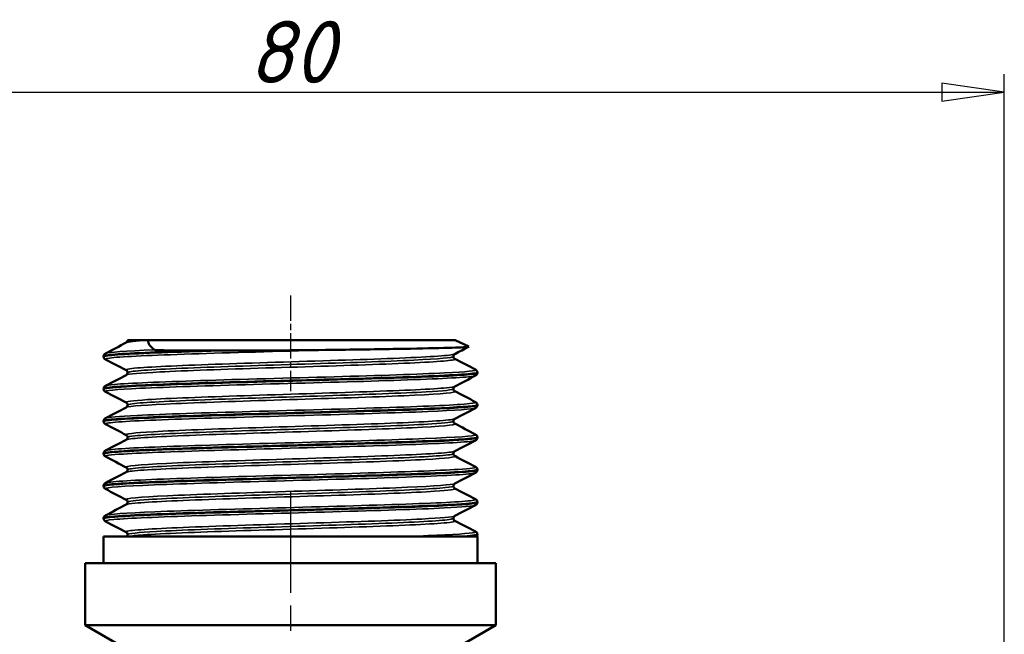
# Model space of a CAD drawing. Header units: millimetres. Extents: x -616 to 1578, y -69 to 356.
# Tile 8 of 13: x 57 to 112, y 220 to 254. Entities that reach past the tile are written whole.
import ezdxf

# ---------------------------------------------------------------- set-up
doc = ezdxf.new("R2010")
doc.units = ezdxf.units.MM
doc.linetypes.add('CHAIN', pattern=[0.7087, 0.4724, -0.0591, 0.1181, -0.0591])
for name, color, linetype, lineweight in [('Видимые тонкие (ГОСТ)', 7, 'Continuous', 35), ('Видимый контур (ГОСТ)', 7, 'Continuous', 50), ('Осевая линия (ГОСТ)', 7, 'Continuous', 25), ('Размер (ГОСТ)', 7, 'Continuous', 25)]:
    doc.layers.add(name, color=color, linetype=linetype, lineweight=lineweight)
doc.styles.add('Обычный текст (ГОСТ)', font='GOST Common Italic.ttf')
doc.dimstyles.new('Обычный (ГОСТ)', dxfattribs={"dimtxt": 3.5, "dimasz": 3.5, "dimexe": 1, "dimexo": 0, "dimgap": 0.5, "dimtad": 1, "dimrnd": 1e-08, "dimtxsty": 'Обычный текст (ГОСТ)', "dimblk": 'Filled-1', "dimcen": 0.09, "dimdle": 15, "dimclrd": 256, "dimclre": 256, "dimclrt": 256, "dimazin": 2, "dimtfac": 0.714286, "dimtdec": 3, "dimtmove": 0, "dimatfit": 3, "dimfxl": 1, "dimtolj": 1, "dimlwd": 25, "dimlwe": 25, "dimarcsym": 0})

# ---------------------------------------------------------------- blocks, each defined once
blk = doc.blocks.new('Filled-1')
at = {"color": 0}
for p, q in [((0, 0), (-1, 0.143)), ((-1, 0.143), (-1, -0.143)), ((-1, 0), (0, 0)), ((-1, -0.143), (0, 0))]:
    blk.add_line(p, q, dxfattribs=at)
at = {"color": 0, "flags": 128}
blk.add_lwpolyline([(-1, -0.143), (0, 0), (-1, 0.143), (-1, -0.143)], dxfattribs=at)
at = {"color": 0}
blk.add_solid([(-1, -0.143), (0, 0), (-1, 0.143), (-1, -0.143)], dxfattribs=at)
blk = doc.blocks.new('*D8')
at = {"layer": 'Defpoints', "color": 0, "linetype": 'Continuous', "transparency": 16777216}
for p in [(111.851, 249.969), (31.851, 211.073), (111.851, 211.073)]:
    blk.add_point(p, dxfattribs=at)
at = {"layer": 'Размер (ГОСТ)', "linetype": 'Continuous', "lineweight": 25, "transparency": 16777216}
for p, q in [((31.851, 211.073), (31.851, 250.969)), ((111.851, 211.073), (111.851, 250.969)), ((35.351, 249.969), (108.351, 249.969))]:
    blk.add_line(p, q, dxfattribs=at)
at = {"layer": 'Размер (ГОСТ)', "linetype": 'Continuous', "lineweight": 25, "transparency": 16777216, "xscale": 3.5, "yscale": 3.5, "zscale": 3.5, "rotation": 180}
blk.add_blockref('Filled-1', (31.851, 249.969), dxfattribs=at)
at = {"layer": 'Размер (ГОСТ)', "linetype": 'Continuous', "lineweight": 25, "transparency": 16777216, "xscale": 3.5, "yscale": 3.5, "zscale": 3.5}
blk.add_blockref('Filled-1', (111.851, 249.969), dxfattribs=at)
at = {"layer": 'Размер (ГОСТ)', "linetype": 'Continuous', "lineweight": 25, "transparency": 16777216, "insert": (69.481, 253.969), "char_height": 3.5, "attachment_point": 1, "style": 'Обычный текст (ГОСТ)'}
blk.add_mtext('\\A1;80', dxfattribs=at)

msp = doc.modelspace()

# ---------------------------------------------------------------- linework, layer by layer
at = {"layer": 'Видимые тонкие (ГОСТ)'}
for points in [[(63.856, 236.057), (63.149, 236.013), (62.742, 235.968), (62.654, 235.924)], [(62.721, 236.058), (62.721, 236.058), (62.721, 236.058), (62.721, 236.058)], [(64.236, 235.518), (62.603, 235.451), (61.616, 235.384), (61.483, 235.317)]]:
    msp.add_open_spline(points, degree=3, dxfattribs=at)
for points, knots in [([(74.209, 235.518), (71.692, 235.446), (68.958, 235.374), (66.712, 235.302), (64.467, 235.23), (62.731, 235.158), (61.952, 235.086), (61.576, 235.051), (61.424, 235.017), (61.491, 234.982)], [7.624917, 7.624917, 7.624917, 7.624917, 8.371723, 8.371723, 8.371723, 9.118284, 9.118284, 9.118284, 9.478201, 9.478201, 9.478201, 9.478201]), ([(81.048, 235.283), (80.973, 235.245), (80.658, 235.206), (80.11, 235.168), (79.059, 235.093), (77.162, 235.019), (74.935, 234.945), (72.708, 234.871), (70.176, 234.797), (68.026, 234.723), (65.877, 234.649), (64.134, 234.575), (63.269, 234.501), (62.78, 234.459), (62.575, 234.417), (62.654, 234.375)], [6.343323, 6.343323, 6.343323, 6.343323, 6.744164, 6.744164, 6.744164, 7.513046, 7.513046, 7.513046, 8.281678, 8.281678, 8.281678, 9.050063, 9.050063, 9.050063, 9.484916, 9.484916, 9.484916, 9.484916]), ([(80.98, 235.15), (80.976, 235.081), (80.178, 235.012), (78.761, 234.944), (77.229, 234.869), (74.989, 234.795), (72.653, 234.721), (70.318, 234.647), (67.913, 234.573), (66.094, 234.498), (64.275, 234.424), (63.062, 234.35), (62.785, 234.276), (62.743, 234.264), (62.722, 234.253), (62.723, 234.242)], [6.283185, 6.283185, 6.283185, 6.283185, 6.995485, 6.995485, 6.995485, 7.766038, 7.766038, 7.766038, 8.536344, 8.536344, 8.536344, 9.306409, 9.306409, 9.306409, 9.424778, 9.424778, 9.424778, 9.424778]), ([(81.05, 235.016), (81.097, 234.992), (81.055, 234.969), (80.918, 234.945), (80.486, 234.871), (79.123, 234.797), (77.198, 234.723), (75.273, 234.649), (72.809, 234.575), (70.474, 234.501), (68.139, 234.427), (65.959, 234.353), (64.525, 234.279), (63.419, 234.222), (62.766, 234.165), (62.65, 234.108)], [6.223047, 6.223047, 6.223047, 6.223047, 6.466888, 6.466888, 6.466888, 7.235519, 7.235519, 7.235519, 8.003904, 8.003904, 8.003904, 8.772049, 8.772049, 8.772049, 9.36464, 9.36464, 9.36464, 9.36464]), ([(82.214, 234.074), (82.174, 234.052), (82.046, 234.03), (81.827, 234.008), (81.111, 233.936), (79.435, 233.865), (77.229, 233.793), (75.023, 233.721), (72.309, 233.649), (69.782, 233.577), (67.256, 233.506), (64.942, 233.434), (63.433, 233.362), (62.058, 233.297), (61.363, 233.231), (61.483, 233.166)], [12.619794, 12.619794, 12.619794, 12.619794, 12.847585, 12.847585, 12.847585, 13.592783, 13.592783, 13.592783, 14.337771, 14.337771, 14.337771, 15.082556, 15.082556, 15.082556, 15.761386, 15.761386, 15.761386, 15.761386]), ([(82.218, 234.409), (82.33, 234.347), (81.722, 234.285), (80.489, 234.224), (79.058, 234.152), (76.798, 234.08), (74.291, 234.008), (71.783, 233.936), (69.053, 233.865), (66.8, 233.793), (64.547, 233.721), (62.793, 233.649), (61.988, 233.577), (61.702, 233.552), (61.536, 233.527), (61.489, 233.501)], [6.229762, 6.229762, 6.229762, 6.229762, 6.871425, 6.871425, 6.871425, 7.616836, 7.616836, 7.616836, 8.362033, 8.362033, 8.362033, 9.107022, 9.107022, 9.107022, 9.371355, 9.371355, 9.371355, 9.371355]), ([(81.05, 233.467), (81.003, 233.442), (80.853, 233.417), (80.599, 233.392), (79.852, 233.318), (78.212, 233.244), (76.123, 233.17), (74.034, 233.096), (71.519, 233.022), (69.257, 232.948), (66.995, 232.874), (65.013, 232.801), (63.844, 232.727), (62.961, 232.671), (62.55, 232.615), (62.651, 232.559)], [12.626509, 12.626509, 12.626509, 12.626509, 12.888505, 12.888505, 12.888505, 13.655537, 13.655537, 13.655537, 14.422363, 14.422363, 14.422363, 15.18899, 15.18899, 15.18899, 15.768101, 15.768101, 15.768101, 15.768101]), ([(81.054, 233.2), (81.075, 233.19), (81.078, 233.18), (81.064, 233.17), (80.963, 233.096), (79.918, 233.022), (78.211, 232.948), (76.504, 232.874), (74.155, 232.801), (71.799, 232.727), (69.443, 232.653), (67.106, 232.579), (65.418, 232.505), (63.791, 232.434), (62.789, 232.363), (62.647, 232.292)], [12.506233, 12.506233, 12.506233, 12.506233, 12.609378, 12.609378, 12.609378, 13.376204, 13.376204, 13.376204, 14.142831, 14.142831, 14.142831, 14.909264, 14.909264, 14.909264, 15.647825, 15.647825, 15.647825, 15.647825]), ([(80.977, 233.333), (80.971, 233.277), (80.442, 233.22), (79.453, 233.164), (78.157, 233.09), (76.086, 233.016), (73.8, 232.942), (71.515, 232.868), (69.042, 232.794), (67.052, 232.72), (65.063, 232.645), (63.579, 232.571), (63.003, 232.497), (62.816, 232.473), (62.726, 232.449), (62.728, 232.425)], [12.566371, 12.566371, 12.566371, 12.566371, 13.15332, 13.15332, 13.15332, 13.92206, 13.92206, 13.92206, 14.690599, 14.690599, 14.690599, 15.458944, 15.458944, 15.458944, 15.707963, 15.707963, 15.707963, 15.707963]), ([(82.212, 232.593), (82.272, 232.563), (82.163, 232.532), (81.879, 232.502), (81.21, 232.43), (79.58, 232.358), (77.405, 232.287), (75.119, 232.211), (72.255, 232.136), (69.614, 232.061), (67.055, 231.988), (64.733, 231.915), (63.261, 231.842), (62.205, 231.79), (61.594, 231.737), (61.488, 231.685)], [12.512947, 12.512947, 12.512947, 12.512947, 12.829017, 12.829017, 12.829017, 13.572863, 13.572863, 13.572863, 14.354345, 14.354345, 14.354345, 15.111405, 15.111405, 15.111405, 15.65454, 15.65454, 15.65454, 15.65454]), ([(82.218, 232.258), (82.084, 232.192), (81.134, 232.126), (79.55, 232.061), (77.792, 231.988), (75.275, 231.915), (72.662, 231.842), (70.071, 231.77), (67.414, 231.697), (65.381, 231.625), (63.35, 231.553), (61.963, 231.48), (61.581, 231.408), (61.478, 231.389), (61.448, 231.369), (61.488, 231.35)], [18.902979, 18.902979, 18.902979, 18.902979, 19.585094, 19.585094, 19.585094, 20.342154, 20.342154, 20.342154, 21.093097, 21.093097, 21.093097, 21.843395, 21.843395, 21.843395, 22.044572, 22.044572, 22.044572, 22.044572]), ([(81.052, 231.651), (81.021, 231.634), (80.941, 231.617), (80.812, 231.6), (80.25, 231.525), (78.758, 231.451), (76.745, 231.376), (74.733, 231.302), (72.224, 231.227), (69.904, 231.153), (67.586, 231.079), (65.483, 231.004), (64.171, 230.93), (63.07, 230.868), (62.536, 230.805), (62.649, 230.743)], [18.909694, 18.909694, 18.909694, 18.909694, 19.088164, 19.088164, 19.088164, 19.860975, 19.860975, 19.860975, 20.633129, 20.633129, 20.633129, 21.404649, 21.404649, 21.404649, 22.051287, 22.051287, 22.051287, 22.051287]), ([(81.056, 231.384), (81.061, 231.381), (81.065, 231.379), (81.067, 231.376), (81.15, 231.302), (80.273, 231.227), (78.677, 231.153), (77.083, 231.079), (74.788, 231.004), (72.421, 230.93), (70.056, 230.856), (67.645, 230.782), (65.847, 230.707), (64.05, 230.633), (62.884, 230.559), (62.668, 230.485), (62.659, 230.482), (62.652, 230.479), (62.646, 230.476)], [18.789418, 18.789418, 18.789418, 18.789418, 18.814816, 18.814816, 18.814816, 19.58697, 19.58697, 19.58697, 20.35849, 20.35849, 20.35849, 21.129402, 21.129402, 21.129402, 21.899729, 21.899729, 21.899729, 21.931011, 21.931011, 21.931011, 21.931011]), ([(80.975, 231.517), (80.97, 231.467), (80.562, 231.417), (79.779, 231.367), (78.61, 231.293), (76.62, 231.218), (74.354, 231.144), (72.09, 231.069), (69.579, 230.995), (67.508, 230.92), (65.44, 230.846), (63.835, 230.771), (63.135, 230.697), (62.861, 230.668), (62.727, 230.638), (62.729, 230.609)], [18.849556, 18.849556, 18.849556, 18.849556, 19.368595, 19.368595, 19.368595, 20.142656, 20.142656, 20.142656, 20.916081, 20.916081, 20.916081, 21.688895, 21.688895, 21.688895, 21.991149, 21.991149, 21.991149, 21.991149]), ([(82.219, 230.777), (82.231, 230.771), (82.236, 230.765), (82.234, 230.758), (82.207, 230.686), (81.17, 230.614), (79.39, 230.542), (77.611, 230.47), (75.108, 230.398), (72.527, 230.326), (69.947, 230.254), (67.315, 230.182), (65.308, 230.11), (63.302, 230.038), (61.94, 229.967), (61.573, 229.895), (61.529, 229.886), (61.5, 229.877), (61.484, 229.869)], [18.796133, 18.796133, 18.796133, 18.796133, 18.859891, 18.859891, 18.859891, 19.607832, 19.607832, 19.607832, 20.355239, 20.355239, 20.355239, 21.102134, 21.102134, 21.102134, 21.848539, 21.848539, 21.848539, 21.937725, 21.937725, 21.937725, 21.937725]), ([(82.212, 230.442), (82.137, 230.403), (81.792, 230.365), (81.186, 230.326), (80.054, 230.254), (78.022, 230.182), (75.612, 230.11), (73.204, 230.038), (70.444, 229.967), (68.041, 229.895), (65.639, 229.823), (63.618, 229.751), (62.497, 229.679), (61.742, 229.631), (61.401, 229.582), (61.489, 229.534)], [25.186164, 25.186164, 25.186164, 25.186164, 25.585989, 25.585989, 25.585989, 26.332884, 26.332884, 26.332884, 27.079288, 27.079288, 27.079288, 27.825224, 27.825224, 27.825224, 28.327757, 28.327757, 28.327757, 28.327757]), ([(81.056, 229.835), (81.045, 229.829), (81.028, 229.823), (81.006, 229.818), (80.721, 229.744), (79.496, 229.67), (77.662, 229.596), (75.829, 229.522), (73.41, 229.448), (71.059, 229.374), (68.709, 229.3), (66.453, 229.226), (64.903, 229.152), (63.353, 229.078), (62.524, 229.004), (62.641, 228.93), (62.642, 228.929), (62.644, 228.928), (62.646, 228.927)], [25.192879, 25.192879, 25.192879, 25.192879, 25.2536, 25.2536, 25.2536, 26.021827, 26.021827, 26.021827, 26.789586, 26.789586, 26.789586, 27.556903, 27.556903, 27.556903, 28.323798, 28.323798, 28.323798, 28.334472, 28.334472, 28.334472, 28.334472]), ([(81.055, 229.567), (81.172, 229.503), (80.589, 229.438), (79.406, 229.374), (78.054, 229.3), (75.933, 229.226), (73.618, 229.152), (71.304, 229.078), (68.822, 229.004), (66.843, 228.93), (64.865, 228.856), (63.41, 228.782), (62.873, 228.709), (62.753, 228.692), (62.68, 228.676), (62.65, 228.659)], [25.072603, 25.072603, 25.072603, 25.072603, 25.743427, 25.743427, 25.743427, 26.510744, 26.510744, 26.510744, 27.277639, 27.277639, 27.277639, 28.044137, 28.044137, 28.044137, 28.214196, 28.214196, 28.214196, 28.214196]), ([(80.973, 229.701), (80.972, 229.661), (80.716, 229.621), (80.207, 229.581), (79.263, 229.507), (77.461, 229.433), (75.292, 229.359), (73.123, 229.285), (70.612, 229.211), (68.441, 229.137), (66.27, 229.063), (64.464, 228.988), (63.512, 228.914), (62.992, 228.874), (62.73, 228.834), (62.729, 228.793)], [25.132741, 25.132741, 25.132741, 25.132741, 25.547525, 25.547525, 25.547525, 26.317177, 26.317177, 26.317177, 27.086385, 27.086385, 27.086385, 27.855172, 27.855172, 27.855172, 28.274334, 28.274334, 28.274334, 28.274334]), ([(82.219, 228.626), (82.205, 228.618), (82.18, 228.61), (82.143, 228.603), (81.792, 228.529), (80.389, 228.455), (78.313, 228.381), (76.28, 228.309), (73.623, 228.237), (71.034, 228.164), (68.448, 228.092), (65.956, 228.02), (64.202, 227.948), (62.451, 227.876), (61.454, 227.804), (61.468, 227.732), (61.469, 227.727), (61.474, 227.722), (61.483, 227.718)], [31.46935, 31.46935, 31.46935, 31.46935, 31.548608, 31.548608, 31.548608, 32.315009, 32.315009, 32.315009, 33.06554, 33.06554, 33.06554, 33.81483, 33.81483, 33.81483, 34.562971, 34.562971, 34.562971, 34.610942, 34.610942, 34.610942, 34.610942]), ([(82.213, 228.961), (82.3, 228.913), (81.971, 228.865), (81.24, 228.818), (80.141, 228.746), (78.143, 228.674), (75.757, 228.603), (73.3, 228.529), (70.455, 228.455), (67.993, 228.381), (65.581, 228.309), (63.56, 228.237), (62.455, 228.164), (61.886, 228.127), (61.563, 228.09), (61.491, 228.053)], [25.079318, 25.079318, 25.079318, 25.079318, 25.573951, 25.573951, 25.573951, 26.317859, 26.317859, 26.317859, 27.08426, 27.08426, 27.08426, 27.83479, 27.83479, 27.83479, 28.220911, 28.220911, 28.220911, 28.220911]), ([(81.056, 228.019), (80.918, 227.95), (79.961, 227.88), (78.401, 227.811), (76.735, 227.736), (74.401, 227.662), (72.035, 227.588), (69.672, 227.514), (67.303, 227.44), (65.572, 227.366), (63.844, 227.292), (62.77, 227.218), (62.643, 227.144), (62.624, 227.133), (62.626, 227.122), (62.648, 227.111)], [31.476064, 31.476064, 31.476064, 31.476064, 32.196821, 32.196821, 32.196821, 32.966782, 32.966782, 32.966782, 33.735676, 33.735676, 33.735676, 34.503597, 34.503597, 34.503597, 34.617657, 34.617657, 34.617657, 34.617657]), ([(80.973, 227.885), (80.975, 227.855), (80.828, 227.824), (80.529, 227.794), (79.798, 227.719), (78.17, 227.645), (76.09, 227.571), (74.013, 227.496), (71.508, 227.422), (69.259, 227.348), (67.013, 227.274), (65.047, 227.2), (63.897, 227.125), (63.13, 227.076), (62.732, 227.027), (62.728, 226.977)], [31.415927, 31.415927, 31.415927, 31.415927, 31.732087, 31.732087, 31.732087, 32.503891, 32.503891, 32.503891, 33.274629, 33.274629, 33.274629, 34.044397, 34.044397, 34.044397, 34.557519, 34.557519, 34.557519, 34.557519]), ([(81.051, 227.751), (81.15, 227.697), (80.763, 227.643), (79.923, 227.588), (78.78, 227.514), (76.812, 227.44), (74.552, 227.366), (72.295, 227.292), (69.773, 227.218), (67.669, 227.144), (65.568, 227.07), (63.907, 226.996), (63.136, 226.922), (62.862, 226.896), (62.701, 226.87), (62.653, 226.843)], [31.355789, 31.355789, 31.355789, 31.355789, 31.920623, 31.920623, 31.920623, 32.689517, 32.689517, 32.689517, 33.457438, 33.457438, 33.457438, 34.224478, 34.224478, 34.224478, 34.497381, 34.497381, 34.497381, 34.497381]), ([(82.215, 226.81), (82.11, 226.758), (81.512, 226.706), (80.477, 226.654), (79.033, 226.582), (76.752, 226.51), (74.225, 226.438), (71.707, 226.366), (68.97, 226.294), (66.721, 226.222), (64.477, 226.15), (62.741, 226.078), (61.958, 226.006), (61.578, 225.971), (61.424, 225.936), (61.491, 225.902)], [37.752535, 37.752535, 37.752535, 37.752535, 38.289459, 38.289459, 38.289459, 39.039231, 39.039231, 39.039231, 39.786718, 39.786718, 39.786718, 40.532271, 40.532271, 40.532271, 40.894128, 40.894128, 40.894128, 40.894128]), ([(82.215, 227.145), (82.255, 227.125), (82.222, 227.105), (82.111, 227.085), (81.714, 227.013), (80.33, 226.941), (78.313, 226.869), (76.298, 226.798), (73.672, 226.726), (71.104, 226.654), (68.516, 226.582), (66.014, 226.51), (64.247, 226.438), (62.608, 226.371), (61.616, 226.304), (61.483, 226.237)], [31.362503, 31.362503, 31.362503, 31.362503, 31.570615, 31.570615, 31.570615, 32.315023, 32.315023, 32.315023, 33.058709, 33.058709, 33.058709, 33.808481, 33.808481, 33.808481, 34.504096, 34.504096, 34.504096, 34.504096]), ([(81.052, 226.203), (80.937, 226.146), (80.294, 226.09), (79.202, 226.033), (77.779, 225.959), (75.611, 225.885), (73.283, 225.811), (70.941, 225.737), (68.464, 225.663), (66.528, 225.588), (64.602, 225.514), (63.234, 225.441), (62.792, 225.367), (62.65, 225.343), (62.604, 225.319), (62.652, 225.295)], [37.75925, 37.75925, 37.75925, 37.75925, 38.347429, 38.347429, 38.347429, 39.113973, 39.113973, 39.113973, 39.885296, 39.885296, 39.885296, 40.652466, 40.652466, 40.652466, 40.900842, 40.900842, 40.900842, 40.900842]), ([(80.975, 226.069), (80.978, 226.047), (80.901, 226.025), (80.744, 226.003), (80.214, 225.929), (78.773, 225.855), (76.809, 225.781), (74.835, 225.707), (72.356, 225.632), (70.051, 225.558), (67.757, 225.484), (65.663, 225.41), (64.335, 225.336), (63.292, 225.277), (62.731, 225.219), (62.725, 225.161)], [37.699112, 37.699112, 37.699112, 37.699112, 37.927564, 37.927564, 37.927564, 38.695819, 38.695819, 38.695819, 39.468418, 39.468418, 39.468418, 40.237051, 40.237051, 40.237051, 40.840704, 40.840704, 40.840704, 40.840704]), ([(81.048, 225.935), (81.126, 225.894), (80.928, 225.853), (80.453, 225.811), (79.599, 225.737), (77.856, 225.663), (75.702, 225.588), (73.559, 225.514), (71.033, 225.441), (68.807, 225.367), (66.577, 225.293), (64.673, 225.219), (63.612, 225.144), (63.201, 225.116), (62.913, 225.087), (62.76, 225.058)], [37.638974, 37.638974, 37.638974, 37.638974, 38.067814, 38.067814, 38.067814, 38.839137, 38.839137, 38.839137, 39.606307, 39.606307, 39.606307, 40.37491, 40.37491, 40.37491, 40.672574, 40.672574, 40.672574, 40.672574]), ([(82.218, 225.329), (82.329, 225.267), (81.728, 225.206), (80.507, 225.144), (79.941, 225.115), (79.248, 225.087), (78.458, 225.058)], [37.6456887, 37.6456887, 37.6456887, 37.6456887, 38.2842815, 38.2842815, 38.2842815, 38.5802787, 38.5802787, 38.5802787, 38.5802787])]:
    msp.add_open_spline(points, degree=3, knots=knots, dxfattribs=at)
at = {"layer": 'Видимый контур (ГОСТ)'}
for p, q in [((62.721, 236.058), (62.721, 236.058)), ((62.721, 236.058), (63.856, 236.058)), ((62.721, 236.058), (62.721, 236.058)), ((81.07, 236.058), (63.856, 236.058)), ((81.07, 236.058), (81.841, 235.701)), ((61.376, 235.141), (61.376, 235.158)), ((67.073, 235.475), (67.629, 235.475)), ((82.326, 234.233), (82.326, 234.25)), ((61.376, 233.325), (61.376, 233.342)), ((82.326, 232.417), (82.326, 232.434)), ((61.376, 231.509), (61.376, 231.526)), ((82.326, 230.601), (82.326, 230.618)), ((61.376, 229.693), (61.376, 229.71)), ((82.326, 228.785), (82.326, 228.802)), ((61.376, 227.877), (61.376, 227.894)), ((82.326, 226.969), (82.326, 226.986)), ((61.376, 226.061), (61.376, 226.078)), ((82.326, 225.153), (82.326, 225.17)), ((61.376, 225.058), (82.326, 225.058)), ((61.376, 225.058), (61.376, 223.558)), ((81.776, 225.058), (81.562, 225.058)), ((82.326, 225.058), (82.326, 223.558)), ((60.351, 223.558), (83.351, 223.558)), ((60.351, 223.558), (60.351, 220.079)), ((83.351, 223.558), (83.351, 220.079)), ((60.351, 220.079), (83.351, 220.079)), ((63.851, 218.058), (60.351, 220.079)), ((79.851, 218.058), (83.351, 220.079))]:
    msp.add_line(p, q, dxfattribs=at)
for points in [[(61.483, 235.317), (61.87, 235.519), (62.258, 235.722), (62.646, 235.924)], [(63.856, 236.057), (63.856, 236.058), (63.856, 236.058), (63.856, 236.058)], [(81.842, 235.693), (81.58, 235.556), (81.318, 235.42), (81.056, 235.283)], [(62.646, 234.375), (62.258, 234.578), (61.87, 234.78), (61.483, 234.982)], [(81.056, 235.016), (81.444, 234.814), (81.832, 234.611), (82.22, 234.409)], [(61.483, 233.501), (61.87, 233.703), (62.258, 233.905), (62.646, 234.108)], [(82.22, 234.074), (81.832, 233.872), (81.444, 233.67), (81.056, 233.467)], [(62.646, 232.559), (62.258, 232.762), (61.87, 232.964), (61.483, 233.166)], [(81.056, 233.2), (81.444, 232.997), (81.832, 232.795), (82.22, 232.593)], [(61.483, 231.685), (61.87, 231.887), (62.258, 232.089), (62.646, 232.292)], [(82.22, 232.258), (81.832, 232.056), (81.444, 231.853), (81.056, 231.651)], [(62.646, 230.743), (62.258, 230.945), (61.87, 231.148), (61.483, 231.35)], [(81.056, 231.384), (81.444, 231.181), (81.832, 230.979), (82.22, 230.777)], [(61.483, 229.869), (61.87, 230.071), (62.258, 230.273), (62.646, 230.476)], [(82.22, 230.442), (81.832, 230.24), (81.444, 230.037), (81.056, 229.835)], [(62.646, 228.927), (62.258, 229.129), (61.87, 229.332), (61.483, 229.534)], [(81.056, 229.567), (81.444, 229.365), (81.832, 229.163), (82.22, 228.961)], [(61.483, 228.053), (61.87, 228.255), (62.258, 228.457), (62.646, 228.659)], [(82.22, 228.626), (81.832, 228.423), (81.444, 228.221), (81.056, 228.019)], [(62.646, 227.111), (62.258, 227.313), (61.87, 227.515), (61.483, 227.718)], [(81.056, 227.751), (81.444, 227.549), (81.832, 227.347), (82.22, 227.145)], [(61.483, 226.237), (61.87, 226.439), (62.258, 226.641), (62.646, 226.843)], [(82.22, 226.81), (81.832, 226.607), (81.444, 226.405), (81.056, 226.203)], [(62.646, 225.295), (62.258, 225.497), (61.87, 225.699), (61.483, 225.902)], [(81.056, 225.935), (81.444, 225.733), (81.832, 225.531), (82.22, 225.329)], [(81.776, 225.058), (82.14, 225.09), (82.319, 225.121), (82.318, 225.153)], [(82.326, 225.152), (82.325, 225.116), (82.31, 225.081), (82.295, 225.058)]]:
    msp.add_open_spline(points, degree=3, dxfattribs=at)
for points, knots in [([(62.646, 235.924), (62.651, 235.926), (62.662, 235.931), (62.687, 235.958), (62.697, 235.971), (62.715, 236.008), (62.721, 236.033), (62.721, 236.058)], [0, 0, 0, 0, 0.02814859, 0.02814859, 0.04292763, 0.04292763, 0.05825521, 0.05825521, 0.05825521, 0.05825521]), ([(64.236, 235.518), (64.115, 235.606), (64.021, 235.696), (63.896, 235.875), (63.862, 235.965), (63.856, 236.057)], [-0.2556689, -0.2556689, -0.2556689, -0.2556689, -0.1250057, -0.1250057, 0, 0, 0, 0]), ([(81.841, 235.701), (81.858, 235.693), (81.824, 235.685), (81.55, 235.659), (81.106, 235.641), (79.759, 235.606), (78.864, 235.588), (76.73, 235.553), (75.509, 235.535), (74.209, 235.518)], [-1.372325, -1.372325, -1.372325, -1.372325, -1.196987, -1.196987, -0.802359, -0.802359, -0.403364, -0.403364, 0, 0, 0, 0]), ([(61.376, 235.158), (61.378, 235.195), (61.392, 235.229), (61.422, 235.274), (61.438, 235.287), (61.463, 235.306), (61.473, 235.312), (61.483, 235.317)], [0, 0, 0, 0, 0.02092628, 0.02092628, 0.04042093, 0.04042093, 0.05806504, 0.05806504, 0.05806504, 0.05806504]), ([(61.483, 234.982), (61.467, 234.99), (61.449, 235), (61.417, 235.034), (61.405, 235.049), (61.385, 235.089), (61.377, 235.114), (61.376, 235.141)], [0, 0, 0, 0, 0.02821996, 0.02821996, 0.04289484, 0.04289484, 0.05809419, 0.05809419, 0.05809419, 0.05809419]), ([(61.381, 235.141), (61.378, 235.161), (61.448, 235.18), (61.593, 235.2), (62.119, 235.272), (63.628, 235.343), (65.736, 235.415), (66.327, 235.435), (66.962, 235.455), (67.629, 235.475)], [-9.426007, -9.426007, -9.426007, -9.426007, -9.220832, -9.220832, -9.220832, -8.47741, -8.47741, -8.47741, -8.268902, -8.268902, -8.268902, -8.268902]), ([(67.073, 235.475), (64.758, 235.403), (62.916, 235.332), (62.018, 235.26), (61.595, 235.226), (61.384, 235.192), (61.384, 235.158)], [2.044464, 2.044464, 2.044464, 2.044464, 2.789584, 2.789584, 2.789584, 3.141593, 3.141593, 3.141593, 3.141593]), ([(67.073, 235.475), (66.394, 235.476), (65.754, 235.478), (64.737, 235.49), (64.44, 235.498), (64.294, 235.508), (64.259, 235.511), (64.24, 235.516), (64.237, 235.517), (64.236, 235.518)], [-0.1467664, -0.1467664, -0.1467664, -0.1467664, -0.069926, -0.069926, -0.0103511, -0.0103511, -0.001677, -0.001677, 0, 0, 0, 0]), ([(74.209, 235.518), (73.166, 235.504), (72.08, 235.494), (69.838, 235.48), (68.695, 235.476), (67.629, 235.475)], [-0.6737883, -0.6737883, -0.6737883, -0.6737883, -0.3494794, -0.3494794, 0, 0, 0, 0]), ([(81.056, 235.283), (81.051, 235.281), (81.041, 235.276), (81.015, 235.249), (81.005, 235.236), (80.987, 235.199), (80.981, 235.174), (80.981, 235.15)], [0, 0, 0, 0, 0.02814859, 0.02814859, 0.04292763, 0.04292763, 0.05825521, 0.05825521, 0.05825521, 0.05825521]), ([(80.981, 235.15), (80.981, 235.114), (80.995, 235.08), (81.021, 235.042), (81.033, 235.032), (81.048, 235.02), (81.053, 235.017), (81.056, 235.016)], [0, 0, 0, 0, 0.0219868, 0.0219868, 0.04094141, 0.04094141, 0.05823006, 0.05823006, 0.05823006, 0.05823006]), ([(82.32, 234.25), (82.323, 234.228), (82.236, 234.206), (82.054, 234.184), (81.466, 234.112), (79.899, 234.041), (77.754, 233.969), (75.609, 233.897), (72.907, 233.826), (70.338, 233.754), (67.77, 233.683), (65.36, 233.611), (63.723, 233.539), (62.22, 233.474), (61.382, 233.408), (61.377, 233.342)], [6.281957, 6.281957, 6.281957, 6.281957, 6.511635, 6.511635, 6.511635, 7.255372, 7.255372, 7.255372, 7.998897, 7.998897, 7.998897, 8.742215, 8.742215, 8.742215, 9.424778, 9.424778, 9.424778, 9.424778]), ([(61.382, 233.325), (61.385, 233.373), (61.824, 233.422), (62.67, 233.47), (63.918, 233.542), (66.041, 233.613), (68.498, 233.685), (71.059, 233.759), (73.956, 233.834), (76.393, 233.909), (78.745, 233.981), (80.645, 234.053), (81.6, 234.125), (82.078, 234.161), (82.318, 234.197), (82.318, 234.233)], [-15.709192, -15.709192, -15.709192, -15.709192, -15.205706, -15.205706, -15.205706, -14.463005, -14.463005, -14.463005, -13.688742, -13.688742, -13.688742, -12.940944, -12.940944, -12.940944, -12.566371, -12.566371, -12.566371, -12.566371]), ([(62.721, 234.242), (62.721, 234.277), (62.708, 234.311), (62.681, 234.35), (62.67, 234.359), (62.654, 234.371), (62.649, 234.374), (62.646, 234.375)], [0, 0, 0, 0, 0.0219868, 0.0219868, 0.04094141, 0.04094141, 0.05823006, 0.05823006, 0.05823006, 0.05823006]), ([(62.646, 234.108), (62.651, 234.11), (62.662, 234.115), (62.687, 234.142), (62.697, 234.155), (62.715, 234.192), (62.721, 234.217), (62.721, 234.242)], [0, 0, 0, 0, 0.02814859, 0.02814859, 0.04292763, 0.04292763, 0.05825521, 0.05825521, 0.05825521, 0.05825521]), ([(82.22, 234.409), (82.235, 234.401), (82.253, 234.391), (82.285, 234.358), (82.297, 234.343), (82.317, 234.303), (82.325, 234.277), (82.326, 234.25)], [0, 0, 0, 0, 0.02821996, 0.02821996, 0.04289484, 0.04289484, 0.05809419, 0.05809419, 0.05809419, 0.05809419]), ([(82.326, 234.233), (82.325, 234.196), (82.311, 234.162), (82.28, 234.118), (82.265, 234.104), (82.24, 234.085), (82.229, 234.079), (82.22, 234.074)], [0, 0, 0, 0, 0.02092628, 0.02092628, 0.04042093, 0.04042093, 0.05806504, 0.05806504, 0.05806504, 0.05806504]), ([(61.376, 233.342), (61.378, 233.379), (61.392, 233.413), (61.422, 233.457), (61.438, 233.471), (61.463, 233.49), (61.473, 233.496), (61.483, 233.501)], [0, 0, 0, 0, 0.02092628, 0.02092628, 0.04042093, 0.04042093, 0.05806504, 0.05806504, 0.05806504, 0.05806504]), ([(81.056, 233.467), (81.051, 233.465), (81.041, 233.46), (81.015, 233.433), (81.005, 233.42), (80.987, 233.383), (80.981, 233.358), (80.981, 233.333)], [0, 0, 0, 0, 0.02814859, 0.02814859, 0.04292763, 0.04292763, 0.05825521, 0.05825521, 0.05825521, 0.05825521]), ([(61.483, 233.166), (61.467, 233.174), (61.449, 233.184), (61.417, 233.217), (61.405, 233.232), (61.385, 233.272), (61.377, 233.298), (61.376, 233.325)], [0, 0, 0, 0, 0.02821996, 0.02821996, 0.04289484, 0.04289484, 0.05809419, 0.05809419, 0.05809419, 0.05809419]), ([(80.981, 233.333), (80.981, 233.298), (80.995, 233.264), (81.021, 233.225), (81.033, 233.216), (81.048, 233.204), (81.053, 233.201), (81.056, 233.2)], [0, 0, 0, 0, 0.0219868, 0.0219868, 0.04094141, 0.04094141, 0.05823006, 0.05823006, 0.05823006, 0.05823006]), ([(61.377, 231.509), (61.376, 231.515), (61.383, 231.521), (61.398, 231.527), (61.563, 231.599), (62.731, 231.67), (64.602, 231.742), (66.473, 231.814), (69.029, 231.885), (71.62, 231.957), (74.276, 232.03), (76.941, 232.103), (78.905, 232.176), (80.838, 232.249), (82.072, 232.321), (82.29, 232.393), (82.314, 232.401), (82.326, 232.409), (82.325, 232.417)], [-21.992377, -21.992377, -21.992377, -21.992377, -21.927222, -21.927222, -21.927222, -21.184629, -21.184629, -21.184629, -20.442395, -20.442395, -20.442395, -19.681552, -19.681552, -19.681552, -18.932809, -18.932809, -18.932809, -18.849556, -18.849556, -18.849556, -18.849556]), ([(82.324, 232.434), (82.32, 232.373), (81.61, 232.312), (80.305, 232.251), (78.701, 232.176), (76.215, 232.101), (73.535, 232.027), (70.939, 231.954), (68.189, 231.881), (66.006, 231.809), (63.836, 231.737), (62.247, 231.664), (61.651, 231.592), (61.469, 231.57), (61.38, 231.548), (61.382, 231.526)], [12.565142, 12.565142, 12.565142, 12.565142, 13.19807, 13.19807, 13.19807, 13.975738, 13.975738, 13.975738, 14.729103, 14.729103, 14.729103, 15.4783, 15.4783, 15.4783, 15.707963, 15.707963, 15.707963, 15.707963]), ([(62.721, 232.425), (62.721, 232.461), (62.708, 232.495), (62.681, 232.533), (62.67, 232.543), (62.654, 232.555), (62.649, 232.558), (62.646, 232.559)], [0, 0, 0, 0, 0.0219868, 0.0219868, 0.04094141, 0.04094141, 0.05823006, 0.05823006, 0.05823006, 0.05823006]), ([(62.646, 232.292), (62.651, 232.294), (62.662, 232.299), (62.687, 232.326), (62.697, 232.339), (62.715, 232.376), (62.721, 232.401), (62.721, 232.425)], [0, 0, 0, 0, 0.02814859, 0.02814859, 0.04292763, 0.04292763, 0.05825521, 0.05825521, 0.05825521, 0.05825521]), ([(82.22, 232.593), (82.235, 232.585), (82.253, 232.575), (82.285, 232.541), (82.297, 232.526), (82.317, 232.487), (82.325, 232.461), (82.326, 232.434)], [0, 0, 0, 0, 0.02821996, 0.02821996, 0.04289484, 0.04289484, 0.05809419, 0.05809419, 0.05809419, 0.05809419]), ([(82.326, 232.417), (82.325, 232.38), (82.311, 232.346), (82.28, 232.301), (82.265, 232.288), (82.24, 232.269), (82.229, 232.263), (82.22, 232.258)], [0, 0, 0, 0, 0.02092628, 0.02092628, 0.04042093, 0.04042093, 0.05806504, 0.05806504, 0.05806504, 0.05806504]), ([(61.376, 231.526), (61.378, 231.563), (61.392, 231.597), (61.422, 231.641), (61.438, 231.655), (61.463, 231.674), (61.473, 231.68), (61.483, 231.685)], [0, 0, 0, 0, 0.02092628, 0.02092628, 0.04042093, 0.04042093, 0.05806504, 0.05806504, 0.05806504, 0.05806504]), ([(61.483, 231.35), (61.467, 231.358), (61.449, 231.368), (61.417, 231.401), (61.405, 231.416), (61.385, 231.456), (61.377, 231.482), (61.376, 231.509)], [0, 0, 0, 0, 0.02821996, 0.02821996, 0.04289484, 0.04289484, 0.05809419, 0.05809419, 0.05809419, 0.05809419]), ([(81.056, 231.651), (81.051, 231.649), (81.041, 231.644), (81.015, 231.617), (81.005, 231.604), (80.987, 231.567), (80.981, 231.542), (80.981, 231.517)], [0, 0, 0, 0, 0.02814859, 0.02814859, 0.04292763, 0.04292763, 0.05825521, 0.05825521, 0.05825521, 0.05825521]), ([(80.981, 231.517), (80.981, 231.482), (80.995, 231.448), (81.021, 231.409), (81.033, 231.4), (81.048, 231.388), (81.053, 231.385), (81.056, 231.384)], [0, 0, 0, 0, 0.0219868, 0.0219868, 0.04094141, 0.04094141, 0.05823006, 0.05823006, 0.05823006, 0.05823006]), ([(62.721, 230.609), (62.721, 230.645), (62.708, 230.679), (62.681, 230.717), (62.67, 230.727), (62.654, 230.739), (62.649, 230.742), (62.646, 230.743)], [0, 0, 0, 0, 0.0219868, 0.0219868, 0.04094141, 0.04094141, 0.05823006, 0.05823006, 0.05823006, 0.05823006]), ([(82.22, 230.777), (82.235, 230.769), (82.253, 230.759), (82.285, 230.725), (82.297, 230.71), (82.317, 230.67), (82.325, 230.645), (82.326, 230.618)], [0, 0, 0, 0, 0.02821996, 0.02821996, 0.04289484, 0.04289484, 0.05809419, 0.05809419, 0.05809419, 0.05809419]), ([(82.318, 230.618), (82.32, 230.583), (82.092, 230.548), (81.634, 230.512), (80.703, 230.44), (78.831, 230.368), (76.497, 230.297), (74.165, 230.225), (71.396, 230.153), (68.899, 230.081), (66.404, 230.009), (64.207, 229.938), (62.869, 229.866), (61.898, 229.814), (61.387, 229.762), (61.381, 229.71)], [18.848327, 18.848327, 18.848327, 18.848327, 19.215143, 19.215143, 19.215143, 19.960839, 19.960839, 19.960839, 20.706028, 20.706028, 20.706028, 21.450731, 21.450731, 21.450731, 21.991149, 21.991149, 21.991149, 21.991149]), ([(61.385, 229.692), (61.383, 229.73), (61.645, 229.768), (62.166, 229.806), (63.159, 229.878), (65.085, 229.95), (67.45, 230.021), (69.812, 230.093), (72.589, 230.165), (75.067, 230.237), (77.543, 230.309), (79.697, 230.381), (80.975, 230.452), (81.856, 230.502), (82.315, 230.551), (82.32, 230.601)], [-28.275563, -28.275563, -28.275563, -28.275563, -27.883418, -27.883418, -27.883418, -27.137193, -27.137193, -27.137193, -26.391498, -26.391498, -26.391498, -25.646309, -25.646309, -25.646309, -25.132741, -25.132741, -25.132741, -25.132741]), ([(62.646, 230.476), (62.651, 230.478), (62.662, 230.483), (62.687, 230.51), (62.697, 230.523), (62.715, 230.56), (62.721, 230.584), (62.721, 230.609)], [0, 0, 0, 0, 0.02814859, 0.02814859, 0.04292763, 0.04292763, 0.05825521, 0.05825521, 0.05825521, 0.05825521]), ([(82.326, 230.6), (82.325, 230.564), (82.311, 230.53), (82.28, 230.485), (82.265, 230.472), (82.24, 230.453), (82.229, 230.447), (82.22, 230.442)], [0, 0, 0, 0, 0.02092628, 0.02092628, 0.04042093, 0.04042093, 0.05806504, 0.05806504, 0.05806504, 0.05806504]), ([(61.376, 229.71), (61.378, 229.747), (61.392, 229.781), (61.422, 229.825), (61.438, 229.839), (61.463, 229.858), (61.473, 229.864), (61.483, 229.869)], [0, 0, 0, 0, 0.02092628, 0.02092628, 0.04042093, 0.04042093, 0.05806504, 0.05806504, 0.05806504, 0.05806504]), ([(61.483, 229.534), (61.467, 229.542), (61.449, 229.552), (61.417, 229.585), (61.405, 229.6), (61.385, 229.64), (61.377, 229.666), (61.376, 229.692)], [0, 0, 0, 0, 0.02821996, 0.02821996, 0.04289484, 0.04289484, 0.05809419, 0.05809419, 0.05809419, 0.05809419]), ([(81.056, 229.835), (81.051, 229.833), (81.041, 229.828), (81.015, 229.801), (81.005, 229.788), (80.987, 229.751), (80.981, 229.726), (80.981, 229.701)], [0, 0, 0, 0, 0.02814859, 0.02814859, 0.04292763, 0.04292763, 0.05825521, 0.05825521, 0.05825521, 0.05825521]), ([(80.981, 229.701), (80.981, 229.666), (80.995, 229.632), (81.021, 229.593), (81.033, 229.583), (81.048, 229.572), (81.053, 229.569), (81.056, 229.567)], [0, 0, 0, 0, 0.0219868, 0.0219868, 0.04094141, 0.04094141, 0.05823006, 0.05823006, 0.05823006, 0.05823006]), ([(82.326, 228.802), (82.326, 228.799), (82.324, 228.795), (82.32, 228.792), (82.229, 228.72), (81.136, 228.649), (79.319, 228.577), (77.456, 228.504), (74.849, 228.43), (72.194, 228.357), (69.581, 228.285), (66.948, 228.213), (64.976, 228.141), (63.007, 228.069), (61.716, 227.997), (61.436, 227.925), (61.396, 227.914), (61.377, 227.904), (61.378, 227.894)], [25.131512, 25.131512, 25.131512, 25.131512, 25.167708, 25.167708, 25.167708, 25.909942, 25.909942, 25.909942, 26.670785, 26.670785, 26.670785, 27.419528, 27.419528, 27.419528, 28.167046, 28.167046, 28.167046, 28.274334, 28.274334, 28.274334, 28.274334]), ([(61.377, 227.876), (61.38, 227.94), (62.163, 228.004), (63.583, 228.068), (65.174, 228.139), (67.549, 228.211), (70.104, 228.282), (72.782, 228.357), (75.628, 228.432), (77.853, 228.507), (80.009, 228.58), (81.56, 228.652), (82.102, 228.725), (82.251, 228.745), (82.323, 228.765), (82.321, 228.785)], [-34.558748, -34.558748, -34.558748, -34.558748, -33.896452, -33.896452, -33.896452, -33.154266, -33.154266, -33.154266, -32.376599, -32.376599, -32.376599, -31.623233, -31.623233, -31.623233, -31.415927, -31.415927, -31.415927, -31.415927]), ([(62.721, 228.793), (62.721, 228.829), (62.708, 228.863), (62.681, 228.901), (62.67, 228.911), (62.654, 228.923), (62.649, 228.925), (62.646, 228.927)], [0, 0, 0, 0, 0.0219868, 0.0219868, 0.04094141, 0.04094141, 0.05823006, 0.05823006, 0.05823006, 0.05823006]), ([(62.646, 228.659), (62.651, 228.662), (62.662, 228.667), (62.687, 228.693), (62.697, 228.707), (62.715, 228.744), (62.721, 228.768), (62.721, 228.793)], [0, 0, 0, 0, 0.02814859, 0.02814859, 0.04292763, 0.04292763, 0.05825521, 0.05825521, 0.05825521, 0.05825521]), ([(82.22, 228.961), (82.235, 228.953), (82.253, 228.943), (82.285, 228.909), (82.297, 228.894), (82.317, 228.854), (82.325, 228.829), (82.326, 228.802)], [0, 0, 0, 0, 0.02821996, 0.02821996, 0.04289484, 0.04289484, 0.05809419, 0.05809419, 0.05809419, 0.05809419]), ([(82.326, 228.784), (82.325, 228.748), (82.311, 228.714), (82.28, 228.669), (82.265, 228.656), (82.24, 228.637), (82.229, 228.631), (82.22, 228.626)], [0, 0, 0, 0, 0.02092628, 0.02092628, 0.04042093, 0.04042093, 0.05806504, 0.05806504, 0.05806504, 0.05806504]), ([(61.376, 227.894), (61.378, 227.931), (61.392, 227.965), (61.422, 228.009), (61.438, 228.023), (61.463, 228.042), (61.473, 228.048), (61.483, 228.053)], [0, 0, 0, 0, 0.02092628, 0.02092628, 0.04042093, 0.04042093, 0.05806504, 0.05806504, 0.05806504, 0.05806504]), ([(61.483, 227.718), (61.467, 227.726), (61.449, 227.736), (61.417, 227.769), (61.405, 227.784), (61.385, 227.824), (61.377, 227.85), (61.376, 227.876)], [0, 0, 0, 0, 0.02821996, 0.02821996, 0.04289484, 0.04289484, 0.05809419, 0.05809419, 0.05809419, 0.05809419]), ([(81.056, 228.019), (81.051, 228.016), (81.041, 228.012), (81.015, 227.985), (81.005, 227.972), (80.987, 227.935), (80.981, 227.91), (80.981, 227.885)], [0, 0, 0, 0, 0.02814859, 0.02814859, 0.04292763, 0.04292763, 0.05825521, 0.05825521, 0.05825521, 0.05825521]), ([(80.981, 227.885), (80.981, 227.849), (80.995, 227.816), (81.021, 227.777), (81.033, 227.767), (81.048, 227.756), (81.053, 227.753), (81.056, 227.751)], [0, 0, 0, 0, 0.0219868, 0.0219868, 0.04094141, 0.04094141, 0.05823006, 0.05823006, 0.05823006, 0.05823006]), ([(61.383, 226.06), (61.38, 226.085), (61.49, 226.11), (61.718, 226.135), (62.376, 226.206), (64.006, 226.278), (66.192, 226.35), (68.377, 226.421), (71.096, 226.493), (73.654, 226.565), (76.211, 226.636), (78.583, 226.708), (80.163, 226.78), (81.553, 226.843), (82.319, 226.906), (82.325, 226.969)], [-40.841933, -40.841933, -40.841933, -40.841933, -40.584656, -40.584656, -40.584656, -39.840702, -39.840702, -39.840702, -39.096965, -39.096965, -39.096965, -38.35344, -38.35344, -38.35344, -37.699112, -37.699112, -37.699112, -37.699112]), ([(82.319, 226.986), (82.318, 226.94), (81.93, 226.895), (81.174, 226.849), (79.942, 226.774), (77.741, 226.7), (75.177, 226.625), (72.701, 226.553), (69.914, 226.481), (67.535, 226.409), (65.163, 226.337), (63.22, 226.265), (62.205, 226.193), (61.66, 226.155), (61.385, 226.116), (61.384, 226.078)], [31.414698, 31.414698, 31.414698, 31.414698, 31.889332, 31.889332, 31.889332, 32.663594, 32.663594, 32.663594, 33.411393, 33.411393, 33.411393, 34.156964, 34.156964, 34.156964, 34.557519, 34.557519, 34.557519, 34.557519]), ([(62.721, 226.977), (62.721, 227.013), (62.708, 227.047), (62.681, 227.085), (62.67, 227.095), (62.654, 227.107), (62.649, 227.109), (62.646, 227.111)], [0, 0, 0, 0, 0.0219868, 0.0219868, 0.04094141, 0.04094141, 0.05823006, 0.05823006, 0.05823006, 0.05823006]), ([(62.646, 226.843), (62.651, 226.846), (62.662, 226.851), (62.687, 226.877), (62.697, 226.891), (62.715, 226.928), (62.721, 226.952), (62.721, 226.977)], [0, 0, 0, 0, 0.02814859, 0.02814859, 0.04292763, 0.04292763, 0.05825521, 0.05825521, 0.05825521, 0.05825521]), ([(82.22, 227.145), (82.235, 227.137), (82.253, 227.126), (82.285, 227.093), (82.297, 227.078), (82.317, 227.038), (82.325, 227.013), (82.326, 226.986)], [0, 0, 0, 0, 0.02821996, 0.02821996, 0.04289484, 0.04289484, 0.05809419, 0.05809419, 0.05809419, 0.05809419]), ([(82.326, 226.968), (82.325, 226.932), (82.311, 226.898), (82.28, 226.853), (82.265, 226.84), (82.24, 226.821), (82.229, 226.815), (82.22, 226.81)], [0, 0, 0, 0, 0.02092628, 0.02092628, 0.04042093, 0.04042093, 0.05806504, 0.05806504, 0.05806504, 0.05806504]), ([(61.376, 226.078), (61.378, 226.114), (61.392, 226.149), (61.422, 226.193), (61.438, 226.207), (61.463, 226.226), (61.473, 226.232), (61.483, 226.237)], [0, 0, 0, 0, 0.02092628, 0.02092628, 0.04042093, 0.04042093, 0.05806504, 0.05806504, 0.05806504, 0.05806504]), ([(61.483, 225.902), (61.467, 225.91), (61.449, 225.92), (61.417, 225.953), (61.405, 225.968), (61.385, 226.008), (61.377, 226.034), (61.376, 226.06)], [0, 0, 0, 0, 0.02821996, 0.02821996, 0.04289484, 0.04289484, 0.05809419, 0.05809419, 0.05809419, 0.05809419]), ([(81.056, 226.203), (81.051, 226.2), (81.041, 226.196), (81.015, 226.169), (81.005, 226.156), (80.987, 226.119), (80.981, 226.094), (80.981, 226.069)], [0, 0, 0, 0, 0.02814859, 0.02814859, 0.04292763, 0.04292763, 0.05825521, 0.05825521, 0.05825521, 0.05825521]), ([(80.981, 226.069), (80.981, 226.033), (80.995, 225.999), (81.021, 225.961), (81.033, 225.951), (81.048, 225.94), (81.053, 225.937), (81.056, 225.935)], [0, 0, 0, 0, 0.0219868, 0.0219868, 0.04094141, 0.04094141, 0.05823006, 0.05823006, 0.05823006, 0.05823006]), ([(62.721, 225.161), (62.721, 225.197), (62.708, 225.231), (62.681, 225.269), (62.67, 225.279), (62.654, 225.291), (62.649, 225.293), (62.646, 225.295)], [0, 0, 0, 0, 0.0219868, 0.0219868, 0.04094141, 0.04094141, 0.05823006, 0.05823006, 0.05823006, 0.05823006]), ([(62.684, 225.058), (62.692, 225.068), (62.701, 225.082), (62.716, 225.117), (62.721, 225.139), (62.721, 225.161)], [0, 0, 0, 0, 0.01327351, 0.01327351, 0.02696733, 0.02696733, 0.02696733, 0.02696733]), ([(82.322, 225.17), (82.325, 225.153), (82.273, 225.136), (82.165, 225.119), (82.037, 225.099), (81.835, 225.079), (81.562, 225.058)], [37.697883, 37.697883, 37.697883, 37.697883, 37.8749267, 37.8749267, 37.8749267, 38.0834343, 38.0834343, 38.0834343, 38.0834343]), ([(82.22, 225.329), (82.235, 225.321), (82.253, 225.31), (82.285, 225.277), (82.297, 225.262), (82.317, 225.222), (82.325, 225.196), (82.326, 225.17)], [0, 0, 0, 0, 0.02821996, 0.02821996, 0.04289484, 0.04289484, 0.05809419, 0.05809419, 0.05809419, 0.05809419])]:
    msp.add_open_spline(points, degree=3, knots=knots, dxfattribs=at)
at = {"layer": 'Осевая линия (ГОСТ)', "linetype": 'CHAIN', "ltscale": 2.97633}
msp.add_line((71.851, 238.558), (71.851, 233.201), dxfattribs=at)
at = {"layer": 'Осевая линия (ГОСТ)', "linetype": 'CHAIN', "ltscale": 11.993792}
msp.add_line((71.851, 227.558), (71.851, 205.795), dxfattribs=at)

# ---------------------------------------------------------------- dimensions: what is measured, and where the dimension line sits
at = {"layer": 'Размер (ГОСТ)', "linetype": 'Continuous', "lineweight": 25}
dim = msp.add_linear_dim(base=(111.851, 249.969), p1=(31.851, 211.073), p2=(111.851, 211.073), angle=180, dimstyle='Обычный (ГОСТ)', override={"dimgap": 0.5, "dimdec": 2, "dimtol": 0, "dimlim": 0, "dimtp": 0, "dimtm": 0, "dimtdec": 3, "dimtofl": 0, "dimatfit": 1}, dxfattribs=at)
dim.commit()
dim.dimension.update_dxf_attribs({"geometry": '*D8', "text_midpoint": (71.851, 249.969), "dimtype": 160})

doc.saveas('drawing.dxf')
